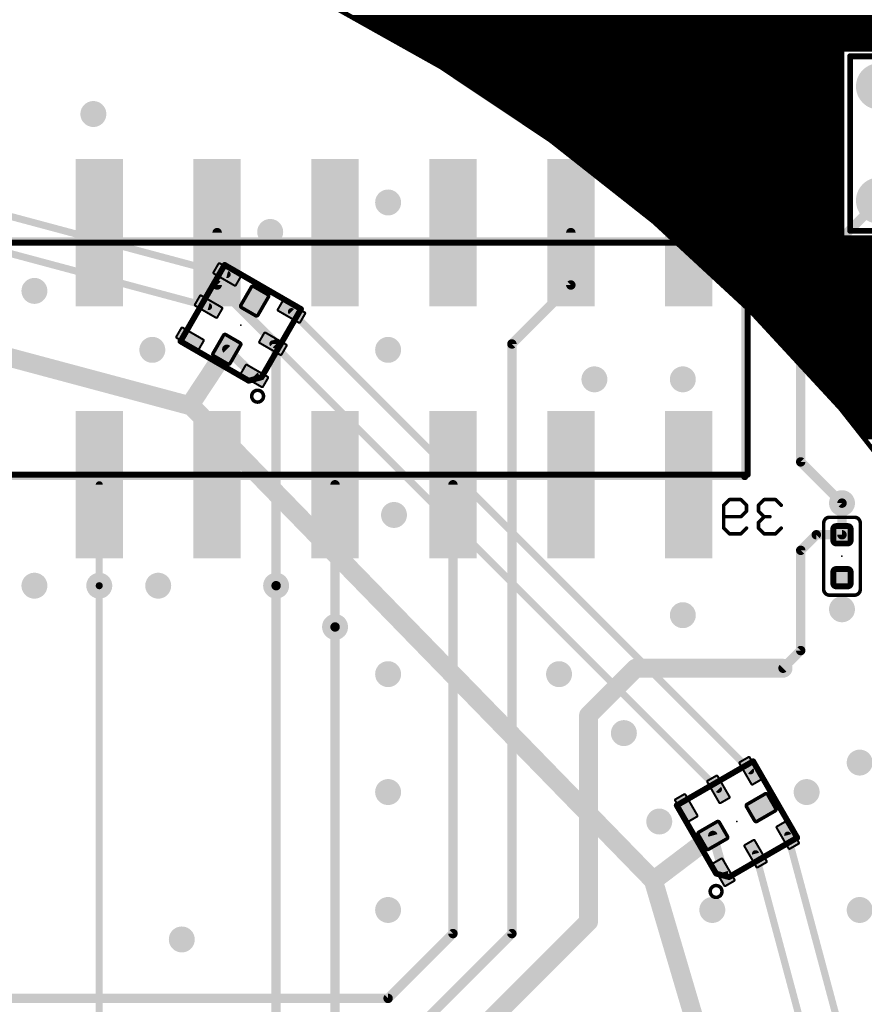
# Model space of a CAD drawing. Extents: x -13 to 79, y -40 to 78.
# Tile 92 of 96: x 42 to 60, y 43 to 64. Entities that reach past the tile are written whole.
import ezdxf

# ---------------------------------------------------------------- set-up
doc = ezdxf.new("R2010")
doc.units = 0
for name, color, linetype in [('1', 22, 'CONTINUOUS'), ('16', 175, 'CONTINUOUS'), ('18', 82, 'CONTINUOUS'), ('20', 213, 'CONTINUOUS'), ('21', 253, 'CONTINUOUS'), ('22', 140, 'CONTINUOUS'), ('23', 7, 'CONTINUOUS'), ('24', 140, 'CONTINUOUS')]:
    doc.layers.add(name, color=color, linetype=linetype)

# ---------------------------------------------------------------- blocks, each defined once
blk = doc.blocks.new('RECT80000X80000R50')
at = {"const_width": 0.125}
blk.add_lwpolyline([(0.1875, -0.125), (0.1875, 0.125, 0.4142), (0.125, 0.1875), (-0.125, 0.1875, 0.4142), (-0.1875, 0.125), (-0.1875, -0.125, 0.4142), (-0.125, -0.1875), (0.125, -0.1875, 0.4142)], format="xyb", close=True, dxfattribs=at)
blk.add_solid([(-0.1504, -0.1504), (0.1504, -0.1504), (-0.1504, 0.1504), (0.1504, 0.1504)])
blk = doc.blocks.new('RECT96000X48000R30')
at = {"const_width": 0.045}
blk.add_lwpolyline([(0.2775, -0.105), (0.2775, 0.105, 0.4142), (0.255, 0.1275), (-0.255, 0.1275, 0.4142), (-0.2775, 0.105), (-0.2775, -0.105, 0.4142), (-0.255, -0.1275), (0.255, -0.1275, 0.4142)], format="xyb", close=True, dxfattribs=at)
blk.add_solid([(-0.2662, -0.1163), (0.2662, -0.1163), (-0.2662, 0.1163), (0.2662, 0.1163)])
blk = doc.blocks.new('RECT96000X80000R30')
at = {"const_width": 0.075}
blk.add_lwpolyline([(0.2625, -0.175), (0.2625, 0.175, 0.4142), (0.225, 0.2125), (-0.225, 0.2125, 0.4142), (-0.2625, 0.175), (-0.2625, -0.175, 0.4142), (-0.225, -0.2125), (0.225, -0.2125, 0.4142)], format="xyb", close=True, dxfattribs=at)
blk.add_solid([(-0.2438, -0.1938), (0.2438, -0.1938), (-0.2438, 0.1938), (0.2438, 0.1938)])
blk = doc.blocks.new('PIE')
at = {"const_width": 0.5}
blk.add_lwpolyline([(0, -0.25, 1), (0, 0.25, 1), (0, -0.25)], format="xyb", dxfattribs=at)
blk = doc.blocks.new('RECT')
blk.add_solid([(-0.5, -0.5), (0.5, -0.5), (-0.5, 0.5), (0.5, 0.5)])
blk = doc.blocks.new('ROUNDV')
at = {"const_width": 0.5}
blk.add_lwpolyline([(0, -0.25, 1), (0, 0.25, 1), (0, -0.25)], format="xyb", dxfattribs=at)

msp = doc.modelspace()

# ---------------------------------------------------------------- linework, layer by layer
at = {"layer": '1'}
for points, const_width in [([(33.185, 62.395), (46.6972, 58.7744)], 0.1524), ([(33.185, 61.595), (46.2972, 58.0816)], 0.1524), ([(59.055, 58.675), (60.745, 60.365)], 0.2032), ([(45.9105, 55.9435), (32.385, 59.563)], 0.4064), ([(59.055, 54.737), (59.055, 58.675)], 0.2032), ([(48.0828, 57.9744), (57.9744, 48.0828)], 0.1524), ([(46.69, 57.162), (45.8998, 55.966)], 0.4064), ([(47.6828, 57.2816), (57.2816, 47.6828)], 0.1524), ([(47.2828, 56.5888), (46.69, 57.162)], 0.2032), ([(55.88, 45.72), (45.8998, 55.966)], 0.4064), ([(45.8998, 55.966), (45.9105, 55.9435)], 0.4064), ([(59.944, 53.848), (59.055, 54.737)], 0.2032), ([(43.942, 52.07), (43.942, 41.021)], 0.1524), ([(47.752, 52.07), (47.752, 21.463)], 0.2032), ([(49.022, 51.181), (49.022, 20.828)], 0.2032), ([(57.162, 46.69), (55.88, 45.72)], 0.4064), ([(57.3888, 45.8972), (57.162, 46.69)], 0.2032), ([(58.7744, 46.6972), (62.395, 33.185)], 0.1524), ([(58.0816, 46.2972), (61.595, 33.185)], 0.1524), ([(59.817, 32.385), (55.88, 45.72)], 0.4064)]:
    msp.add_lwpolyline(points, dxfattribs=dict(at, const_width=const_width))
for points, const_width in [([(46.6873, 58.7376, 1), (46.707, 58.8112)], 0.0762), ([(59.1058, 58.675, 1), (59.0042, 58.675)], 0.1016), ([(59.0191, 58.7109, 1), (59.0909, 58.6391)], 0.1016), ([(46.2873, 58.0448, 1), (46.307, 58.1184)], 0.0762), ([(48.1098, 58.0014, 1), (48.0559, 57.9475)], 0.0762), ([(46.7748, 57.106, 1), (46.6052, 57.218)], 0.2032), ([(47.7098, 57.3085, 1), (47.6559, 57.2547)], 0.0762), ([(46.7253, 57.1985, 1), (46.6547, 57.1255)], 0.1016), ([(47.2475, 56.5523, 1), (47.3181, 56.6253)], 0.1016), ([(45.9725, 56.0369, 1), (45.827, 55.8951)], 0.2032), ([(45.9914, 56.0098, 1), (45.8081, 55.9221)], 0.2032), ([(45.815, 56.022, 1), (45.9845, 55.91)], 0.2032), ([(45.8188, 55.8997, 1), (46.0022, 55.9873)], 0.2032), ([(45.8842, 55.8454, 1), (45.9368, 56.0416)], 0.2032), ([(59.0909, 54.7729, 1), (59.0191, 54.7011)], 0.1016), ([(59.0042, 54.737, 1), (59.1058, 54.737)], 0.1016), ([(59.9081, 53.8121, 1), (59.9799, 53.8839)], 0.1016), ([(43.9801, 52.07, 1), (43.9039, 52.07)], 0.0762), ([(47.8028, 52.07, 1), (47.7012, 52.07)], 0.1016), ([(49.0728, 51.181, 1), (48.9712, 51.181)], 0.1016), ([(57.9475, 48.0559, 1), (58.0014, 48.1098)], 0.0762), ([(57.2547, 47.6559, 1), (57.3085, 47.7098)], 0.0762), ([(57.2233, 46.609, 1), (57.1007, 46.771)], 0.2032), ([(57.2108, 46.704, 1), (57.1131, 46.676)], 0.1016), ([(58.8112, 46.707, 1), (58.7376, 46.6873)], 0.0762), ([(58.1184, 46.307, 1), (58.0448, 46.2873)], 0.0762), ([(55.9774, 45.7488, 1), (55.7826, 45.6912)], 0.2032), ([(55.8187, 45.801, 1), (55.9413, 45.639)], 0.2032), ([(55.8072, 45.6491, 1), (55.9528, 45.7909)], 0.2032), ([(57.3399, 45.8832, 1), (57.4376, 45.9111)], 0.1016)]:
    msp.add_lwpolyline(points, format="xyb", dxfattribs=dict(at, const_width=const_width))
at = {"layer": '16'}
for points, const_width in [([(46.482, 59.6745), (46.482, 58.547)], 0.2032), ([(54.102, 59.6745), (54.102, 58.547)], 0.2032), ([(46.482, 58.547), (47.752, 57.277)], 0.2032), ([(54.102, 58.547), (52.832, 57.277)], 0.2032), ([(47.752, 57.277), (47.752, 52.07)], 0.2032), ([(52.832, 57.277), (52.832, 44.577)], 0.2032), ([(43.942, 54.2445), (43.942, 52.07)], 0.1524), ([(49.022, 54.2445), (49.022, 51.181)], 0.2032), ([(51.562, 54.2445), (51.562, 44.577)], 0.2032), ([(59.944, 53.1675), (59.944, 53.848)], 0.2032), ([(59.055, 52.832), (59.3905, 53.1675)], 0.2032), ([(59.944, 53.1675), (59.3905, 53.1675)], 0.2032), ([(59.055, 50.673), (59.055, 52.832)], 0.2032), ([(59.055, 50.673), (58.674, 50.292)], 0.2032), ([(54.483, 49.276), (55.499, 50.292)], 0.4064), ([(55.499, 50.292), (58.674, 50.292)], 0.4064), ([(54.483, 44.831), (54.483, 49.276)], 0.4064), ([(51.435, 41.783), (54.483, 44.831)], 0.4064), ([(51.562, 44.577), (50.165, 43.18)], 0.2032), ([(52.832, 44.577), (50.8, 42.545)], 0.2032), ([(50.165, 43.18), (24.765, 43.18)], 0.2032)]:
    msp.add_lwpolyline(points, dxfattribs=dict(at, const_width=const_width))
for points, const_width in [([(46.5328, 59.6745, 1), (46.4312, 59.6745)], 0.1016), ([(54.1528, 59.6745, 1), (54.0512, 59.6745)], 0.1016), ([(46.5179, 58.5829, 1), (46.4461, 58.5111)], 0.1016), ([(46.4312, 58.547, 1), (46.5328, 58.547)], 0.1016), ([(54.0512, 58.547, 1), (54.1528, 58.547)], 0.1016), ([(54.1379, 58.5111, 1), (54.0661, 58.5829)], 0.1016), ([(47.8028, 57.277, 1), (47.7012, 57.277)], 0.1016), ([(47.7161, 57.2411, 1), (47.7879, 57.3129)], 0.1016), ([(52.8828, 57.277, 1), (52.7812, 57.277)], 0.1016), ([(52.7961, 57.3129, 1), (52.8679, 57.2411)], 0.1016), ([(43.9801, 54.2445, 1), (43.9039, 54.2445)], 0.0762), ([(49.0728, 54.2445, 1), (48.9712, 54.2445)], 0.1016), ([(51.6128, 54.2445, 1), (51.5112, 54.2445)], 0.1016), ([(59.9948, 53.848, 1), (59.8932, 53.848)], 0.1016), ([(59.3905, 53.2183, 1), (59.3905, 53.1167)], 0.1016), ([(59.4264, 53.1316, 1), (59.3546, 53.2034)], 0.1016), ([(59.944, 53.1167, 1), (59.944, 53.2183)], 0.1016), ([(59.8932, 53.1675, 1), (59.9948, 53.1675)], 0.1016), ([(59.1058, 52.832, 1), (59.0042, 52.832)], 0.1016), ([(59.0191, 52.8679, 1), (59.0909, 52.7961)], 0.1016), ([(43.9039, 52.07, 1), (43.9801, 52.07)], 0.0762), ([(47.7012, 52.07, 1), (47.8028, 52.07)], 0.1016), ([(48.9712, 51.181, 1), (49.0728, 51.181)], 0.1016), ([(59.0042, 50.673, 1), (59.1058, 50.673)], 0.1016), ([(59.0909, 50.6371, 1), (59.0191, 50.7089)], 0.1016), ([(55.499, 50.3936, 1), (55.499, 50.1904)], 0.2032), ([(55.5708, 50.2202, 1), (55.4272, 50.3638)], 0.2032), ([(58.674, 50.1904, 1), (58.674, 50.3936)], 0.2032), ([(58.6381, 50.3279, 1), (58.7099, 50.2561)], 0.1016), ([(54.5846, 49.276, 1), (54.3814, 49.276)], 0.2032), ([(54.4112, 49.3478, 1), (54.5548, 49.2042)], 0.2032), ([(54.5548, 44.7592, 1), (54.4112, 44.9028)], 0.2032), ([(54.3814, 44.831, 1), (54.5846, 44.831)], 0.2032), ([(51.5112, 44.577, 1), (51.6128, 44.577)], 0.1016), ([(51.5979, 44.5411, 1), (51.5261, 44.6129)], 0.1016), ([(52.7812, 44.577, 1), (52.8828, 44.577)], 0.1016), ([(52.8679, 44.5411, 1), (52.7961, 44.6129)], 0.1016), ([(50.1291, 43.2159, 1), (50.2009, 43.1441)], 0.1016), ([(50.165, 43.1292, 1), (50.165, 43.2308)], 0.1016)]:
    msp.add_lwpolyline(points, format="xyb", dxfattribs=dict(at, const_width=const_width))
at = {"layer": '20', "const_width": 0.1524}
msp.add_lwpolyline([(61.5315, 55.5595, 1), (61.5315, 58.3595, 1), (61.5315, 55.5595)], format="xyb", dxfattribs=at)
at = {"layer": '21'}
for points, const_width in [([(51.2968, 63.2463), (48.8172, 64.635)], 0.1016), ([(49.3925, 64.3128), (64.622, 64.3128)], 0.1016), ([(49.5739, 64.2112), (64.725, 64.2112)], 0.1016), ([(49.7553, 64.1096), (64.8281, 64.1096)], 0.1016), ([(49.9367, 64.008), (64.9311, 64.008)], 0.1016), ([(50.1182, 63.9064), (65.0341, 63.9064)], 0.1016), ([(50.2996, 63.8048), (65.1371, 63.8048)], 0.1016), ([(50.481, 63.7032), (65.2402, 63.7032)], 0.1016), ([(50.6624, 63.6016), (59.944, 63.6016)], 0.1016), ([(63.246, 63.627), (59.944, 63.627)], 0.1016), ([(59.944, 63.627), (59.944, 59.563)], 0.1016), ([(50.8438, 63.5), (59.944, 63.5)], 0.1016), ([(51.0253, 63.3984), (59.944, 63.3984)], 0.1016), ([(60.12, 59.715), (60.12, 63.475)], 0.127), ([(60.12, 63.475), (63.07, 63.475)], 0.127), ([(51.2067, 63.2968), (59.944, 63.2968)], 0.1016), ([(53.6599, 61.6674), (51.2968, 63.2463)], 0.1016), ([(51.3733, 63.1952), (59.944, 63.1952)], 0.1016), ([(51.5254, 63.0936), (59.944, 63.0936)], 0.1016), ([(51.6774, 62.992), (59.944, 62.992)], 0.1016), ([(51.8295, 62.8904), (59.944, 62.8904)], 0.1016), ([(51.9815, 62.7888), (59.944, 62.7888)], 0.1016), ([(52.1336, 62.6872), (59.944, 62.6872)], 0.1016), ([(52.2857, 62.5856), (59.944, 62.5856)], 0.1016), ([(52.4377, 62.484), (59.944, 62.484)], 0.1016), ([(52.5898, 62.3824), (59.944, 62.3824)], 0.1016), ([(52.7418, 62.2808), (59.944, 62.2808)], 0.1016), ([(52.8939, 62.1792), (59.944, 62.1792)], 0.1016), ([(53.0459, 62.0776), (59.944, 62.0776)], 0.1016), ([(53.198, 61.976), (59.944, 61.976)], 0.1016), ([(53.35, 61.8744), (59.944, 61.8744)], 0.1016), ([(53.5021, 61.7728), (59.944, 61.7728)], 0.1016), ([(53.6542, 61.6712), (59.944, 61.6712)], 0.1016), ([(55.8918, 59.9079), (53.6599, 61.6674)], 0.1016), ([(53.7839, 61.5696), (59.944, 61.5696)], 0.1016), ([(53.9128, 61.468), (59.944, 61.468)], 0.1016), ([(54.0417, 61.3664), (59.944, 61.3664)], 0.1016), ([(54.1705, 61.2648), (59.944, 61.2648)], 0.1016), ([(54.2994, 61.1632), (59.944, 61.1632)], 0.1016), ([(54.4283, 61.0616), (59.944, 61.0616)], 0.1016), ([(54.5572, 60.96), (59.944, 60.96)], 0.1016), ([(54.6861, 60.8584), (59.944, 60.8584)], 0.1016), ([(54.8149, 60.7568), (59.944, 60.7568)], 0.1016), ([(54.9438, 60.6552), (59.944, 60.6552)], 0.1016), ([(55.0727, 60.5536), (59.944, 60.5536)], 0.1016), ([(55.2016, 60.452), (59.944, 60.452)], 0.1016), ([(55.3305, 60.3504), (59.944, 60.3504)], 0.1016), ([(55.4593, 60.2488), (59.944, 60.2488)], 0.1016), ([(55.5882, 60.1472), (59.944, 60.1472)], 0.1016), ([(55.7171, 60.0456), (59.944, 60.0456)], 0.1016), ([(55.846, 59.944), (59.944, 59.944)], 0.1016), ([(57.9787, 57.9787), (55.8918, 59.9079)], 0.1016), ([(55.9626, 59.8424), (59.944, 59.8424)], 0.1016), ([(56.0725, 59.7408), (59.944, 59.7408)], 0.1016), ([(56.1824, 59.6392), (59.944, 59.6392)], 0.1016), ([(59.944, 59.563), (63.246, 59.563)], 0.1016), ([(63.07, 59.715), (60.12, 59.715)], 0.127), ([(56.2924, 59.5376), (63.246, 59.5376)], 0.1016), ([(56.4023, 59.436), (63.246, 59.436)], 0.1016), ([(56.5122, 59.3344), (63.246, 59.3344)], 0.1016), ([(56.6221, 59.2328), (63.246, 59.2328)], 0.1016), ([(56.732, 59.1312), (63.246, 59.1312)], 0.1016), ([(45.6923, 57.3339), (46.6423, 58.9793)], 0.127), ([(46.6423, 58.9793), (48.2877, 58.0293)], 0.127), ([(56.8419, 59.0296), (63.246, 59.0296)], 0.1016), ([(56.9518, 58.928), (63.246, 58.928)], 0.1016), ([(57.0617, 58.8264), (63.246, 58.8264)], 0.1016), ([(57.1716, 58.7248), (63.246, 58.7248)], 0.1016), ([(57.2816, 58.6232), (63.246, 58.6232)], 0.1016), ([(57.3915, 58.5216), (63.246, 58.5216)], 0.1016), ([(57.5014, 58.42), (63.246, 58.42)], 0.1016), ([(57.6113, 58.3184), (69.215, 58.3184)], 0.1016), ([(57.7212, 58.2168), (69.215, 58.2168)], 0.1016), ([(57.8311, 58.1152), (69.215, 58.1152)], 0.1016), ([(48.2877, 58.0293), (47.4393, 56.5599)], 0.127), ([(57.941, 58.0136), (69.215, 58.0136)], 0.1016), ([(59.9079, 55.8918), (57.9787, 57.9787)], 0.1016), ([(58.0404, 57.912), (69.215, 57.912)], 0.1016), ([(58.1343, 57.8104), (69.215, 57.8104)], 0.1016), ([(58.2283, 57.7088), (69.215, 57.7088)], 0.1016), ([(58.3222, 57.6072), (69.215, 57.6072)], 0.1016), ([(58.4161, 57.5056), (69.215, 57.5056)], 0.1016), ([(47.1617, 56.4855), (45.6923, 57.3339)], 0.127), ([(58.51, 57.404), (69.215, 57.404)], 0.1016), ([(58.6039, 57.3024), (69.215, 57.3024)], 0.1016), ([(58.6978, 57.2008), (69.215, 57.2008)], 0.1016), ([(58.7918, 57.0992), (69.215, 57.0992)], 0.1016), ([(58.8857, 56.9976), (69.215, 56.9976)], 0.1016), ([(58.9796, 56.896), (69.215, 56.896)], 0.1016), ([(59.0735, 56.7944), (69.215, 56.7944)], 0.1016), ([(59.1674, 56.6928), (69.215, 56.6928)], 0.1016), ([(59.2614, 56.5912), (69.215, 56.5912)], 0.1016), ([(47.4393, 56.5599), (47.1617, 56.4855)], 0.127), ([(59.3553, 56.4896), (69.215, 56.4896)], 0.1016), ([(59.4492, 56.388), (69.215, 56.388)], 0.1016), ([(59.5431, 56.2864), (69.215, 56.2864)], 0.1016), ([(59.637, 56.1848), (69.215, 56.1848)], 0.1016), ([(59.7309, 56.0832), (69.215, 56.0832)], 0.1016), ([(59.8249, 55.9816), (69.215, 55.9816)], 0.1016), ([(61.6674, 53.6599), (59.9079, 55.8918)], 0.1016), ([(59.9172, 55.88), (69.215, 55.88)], 0.1016), ([(59.9973, 55.7784), (69.215, 55.7784)], 0.1016), ([(60.0774, 55.6768), (69.215, 55.6768)], 0.1016), ([(60.1575, 55.5752), (69.215, 55.5752)], 0.1016), ([(60.2376, 55.4736), (69.215, 55.4736)], 0.1016), ([(60.3177, 55.372), (69.215, 55.372)], 0.1016), ([(60.3977, 55.2704), (69.215, 55.2704)], 0.1016), ([(56.3839, 47.3377), (58.0293, 48.2877)], 0.127), ([(58.0293, 48.2877), (58.9793, 46.6423)], 0.127), ([(57.2323, 45.8683), (56.3839, 47.3377)], 0.127), ([(58.9793, 46.6423), (57.5099, 45.7939)], 0.127), ([(57.5099, 45.7939), (57.2323, 45.8683)], 0.127)]:
    msp.add_lwpolyline(points, dxfattribs=dict(at, const_width=const_width))
for points, const_width in [([(49.5739, 64.2366, 1), (49.5739, 64.1858)], 0.0508), ([(49.7553, 64.135, 1), (49.7553, 64.0842)], 0.0508), ([(49.9367, 64.0334, 1), (49.9367, 63.9826)], 0.0508), ([(50.1182, 63.9318, 1), (50.1182, 63.881)], 0.0508), ([(50.2996, 63.8302, 1), (50.2996, 63.7794)], 0.0508), ([(50.481, 63.7286, 1), (50.481, 63.6778)], 0.0508), ([(50.6624, 63.627, 1), (50.6624, 63.5762)], 0.0508), ([(59.944, 63.6524, 1), (59.944, 63.6016)], 0.0508), ([(59.9694, 63.627, 1), (59.9186, 63.627)], 0.0508), ([(59.944, 63.5762, 1), (59.944, 63.627)], 0.0508), ([(50.8438, 63.5254, 1), (50.8438, 63.4746)], 0.0508), ([(51.0253, 63.4238, 1), (51.0253, 63.373)], 0.0508), ([(59.944, 63.4746, 1), (59.944, 63.5254)], 0.0508), ([(59.944, 63.373, 1), (59.944, 63.4238)], 0.0508), ([(60.12, 63.5068, 1), (60.12, 63.4432)], 0.0635), ([(60.1518, 63.475, 1), (60.0883, 63.475)], 0.0635), ([(51.2067, 63.3222, 1), (51.2067, 63.2714)], 0.0508), ([(51.3109, 63.2674, 1), (51.2827, 63.2252)], 0.0508), ([(51.2844, 63.2241, 1), (51.3092, 63.2685)], 0.0508), ([(51.3733, 63.2206, 1), (51.3733, 63.1698)], 0.0508), ([(59.944, 63.2714, 1), (59.944, 63.3222)], 0.0508), ([(59.944, 63.1698, 1), (59.944, 63.2206)], 0.0508), ([(51.5254, 63.119, 1), (51.5254, 63.0682)], 0.0508), ([(51.6774, 63.0174, 1), (51.6774, 62.9666)], 0.0508), ([(59.944, 63.0682, 1), (59.944, 63.119)], 0.0508), ([(59.944, 62.9666, 1), (59.944, 63.0174)], 0.0508), ([(51.8295, 62.9158, 1), (51.8295, 62.865)], 0.0508), ([(51.9815, 62.8142, 1), (51.9815, 62.7634)], 0.0508), ([(59.944, 62.865, 1), (59.944, 62.9158)], 0.0508), ([(59.944, 62.7634, 1), (59.944, 62.8142)], 0.0508), ([(52.1336, 62.7126, 1), (52.1336, 62.6618)], 0.0508), ([(52.2857, 62.611, 1), (52.2857, 62.5602)], 0.0508), ([(59.944, 62.6618, 1), (59.944, 62.7126)], 0.0508), ([(59.944, 62.5602, 1), (59.944, 62.611)], 0.0508), ([(52.4377, 62.5094, 1), (52.4377, 62.4586)], 0.0508), ([(52.5898, 62.4078, 1), (52.5898, 62.357)], 0.0508), ([(59.944, 62.4586, 1), (59.944, 62.5094)], 0.0508), ([(59.944, 62.357, 1), (59.944, 62.4078)], 0.0508), ([(52.7418, 62.3062, 1), (52.7418, 62.2554)], 0.0508), ([(52.8939, 62.2046, 1), (52.8939, 62.1538)], 0.0508), ([(59.944, 62.2554, 1), (59.944, 62.3062)], 0.0508), ([(59.944, 62.1538, 1), (59.944, 62.2046)], 0.0508), ([(53.0459, 62.103, 1), (53.0459, 62.0522)], 0.0508), ([(53.198, 62.0014, 1), (53.198, 61.9506)], 0.0508), ([(59.944, 62.0522, 1), (59.944, 62.103)], 0.0508), ([(59.944, 61.9506, 1), (59.944, 62.0014)], 0.0508), ([(53.35, 61.8998, 1), (53.35, 61.849)], 0.0508), ([(53.5021, 61.7982, 1), (53.5021, 61.7474)], 0.0508), ([(53.6542, 61.6966, 1), (53.6542, 61.6458)], 0.0508), ([(59.944, 61.849, 1), (59.944, 61.8998)], 0.0508), ([(59.944, 61.7474, 1), (59.944, 61.7982)], 0.0508), ([(59.944, 61.6458, 1), (59.944, 61.6966)], 0.0508), ([(53.6756, 61.6873, 1), (53.6442, 61.6474)], 0.0508), ([(53.6458, 61.6462, 1), (53.674, 61.6885)], 0.0508), ([(53.7839, 61.595, 1), (53.7839, 61.5442)], 0.0508), ([(53.9128, 61.4934, 1), (53.9128, 61.4426)], 0.0508), ([(59.944, 61.5442, 1), (59.944, 61.595)], 0.0508), ([(59.944, 61.4426, 1), (59.944, 61.4934)], 0.0508), ([(54.0417, 61.3918, 1), (54.0417, 61.341)], 0.0508), ([(54.1705, 61.2902, 1), (54.1705, 61.2394)], 0.0508), ([(59.944, 61.341, 1), (59.944, 61.3918)], 0.0508), ([(59.944, 61.2394, 1), (59.944, 61.2902)], 0.0508), ([(54.2994, 61.1886, 1), (54.2994, 61.1378)], 0.0508), ([(54.4283, 61.087, 1), (54.4283, 61.0362)], 0.0508), ([(59.944, 61.1378, 1), (59.944, 61.1886)], 0.0508), ([(59.944, 61.0362, 1), (59.944, 61.087)], 0.0508), ([(54.5572, 60.9854, 1), (54.5572, 60.9346)], 0.0508), ([(54.6861, 60.8838, 1), (54.6861, 60.833)], 0.0508), ([(59.944, 60.9346, 1), (59.944, 60.9854)], 0.0508), ([(59.944, 60.833, 1), (59.944, 60.8838)], 0.0508), ([(54.8149, 60.7822, 1), (54.8149, 60.7314)], 0.0508), ([(54.9438, 60.6806, 1), (54.9438, 60.6298)], 0.0508), ([(59.944, 60.7314, 1), (59.944, 60.7822)], 0.0508), ([(59.944, 60.6298, 1), (59.944, 60.6806)], 0.0508), ([(55.0727, 60.579, 1), (55.0727, 60.5282)], 0.0508), ([(55.2016, 60.4774, 1), (55.2016, 60.4266)], 0.0508), ([(59.944, 60.5282, 1), (59.944, 60.579)], 0.0508), ([(59.944, 60.4266, 1), (59.944, 60.4774)], 0.0508), ([(55.3305, 60.3758, 1), (55.3305, 60.325)], 0.0508), ([(55.4593, 60.2742, 1), (55.4593, 60.2234)], 0.0508), ([(59.944, 60.325, 1), (59.944, 60.3758)], 0.0508), ([(59.944, 60.2234, 1), (59.944, 60.2742)], 0.0508), ([(55.5882, 60.1726, 1), (55.5882, 60.1218)], 0.0508), ([(55.7171, 60.071, 1), (55.7171, 60.0202)], 0.0508), ([(59.944, 60.1218, 1), (59.944, 60.1726)], 0.0508), ([(59.944, 60.0202, 1), (59.944, 60.071)], 0.0508), ([(55.846, 59.9694, 1), (55.846, 59.9186)], 0.0508), ([(55.909, 59.9265, 1), (55.8745, 59.8892)], 0.0508), ([(55.876, 59.8879, 1), (55.9075, 59.9278)], 0.0508), ([(55.9626, 59.8678, 1), (55.9626, 59.817)], 0.0508), ([(59.944, 59.9186, 1), (59.944, 59.9694)], 0.0508), ([(59.944, 59.817, 1), (59.944, 59.8678)], 0.0508), ([(56.0725, 59.7662, 1), (56.0725, 59.7154)], 0.0508), ([(56.1824, 59.6646, 1), (56.1824, 59.6138)], 0.0508), ([(59.944, 59.5884, 1), (59.944, 59.5376)], 0.0508), ([(59.944, 59.7154, 1), (59.944, 59.7662)], 0.0508), ([(59.944, 59.6138, 1), (59.944, 59.6646)], 0.0508), ([(60.12, 59.7468, 1), (60.12, 59.6833)], 0.0635), ([(60.0883, 59.715, 1), (60.1518, 59.715)], 0.0635), ([(56.2924, 59.563, 1), (56.2924, 59.5122)], 0.0508), ([(56.4023, 59.4614, 1), (56.4023, 59.4106)], 0.0508), ([(56.5122, 59.3598, 1), (56.5122, 59.309)], 0.0508), ([(59.9186, 59.563, 1), (59.9694, 59.563)], 0.0508), ([(56.6221, 59.2582, 1), (56.6221, 59.2074)], 0.0508), ([(56.732, 59.1566, 1), (56.732, 59.1058)], 0.0508), ([(46.6582, 59.0068, 1), (46.6264, 58.9518)], 0.0635), ([(46.6698, 58.9634, 1), (46.6148, 58.9952)], 0.0635), ([(56.8419, 59.055, 1), (56.8419, 59.0042)], 0.0508), ([(56.9518, 58.9534, 1), (56.9518, 58.9026)], 0.0508), ([(57.0617, 58.8518, 1), (57.0617, 58.801)], 0.0508), ([(57.1716, 58.7502, 1), (57.1716, 58.6994)], 0.0508), ([(57.2816, 58.6486, 1), (57.2816, 58.5978)], 0.0508), ([(57.3915, 58.547, 1), (57.3915, 58.4962)], 0.0508), ([(57.5014, 58.4454, 1), (57.5014, 58.3946)], 0.0508), ([(57.6113, 58.3438, 1), (57.6113, 58.293)], 0.0508), ([(57.7212, 58.2422, 1), (57.7212, 58.1914)], 0.0508), ([(57.8311, 58.1406, 1), (57.8311, 58.0898)], 0.0508), ([(48.3152, 58.0134, 1), (48.2602, 58.0452)], 0.0635), ([(48.2718, 58.0018, 1), (48.3036, 58.0568)], 0.0635), ([(57.941, 58.039, 1), (57.941, 57.9882)], 0.0508), ([(57.9974, 57.996, 1), (57.9601, 57.9615)], 0.0508), ([(57.9615, 57.9601, 1), (57.996, 57.9974)], 0.0508), ([(58.0404, 57.9374, 1), (58.0404, 57.8866)], 0.0508), ([(58.1343, 57.8358, 1), (58.1343, 57.785)], 0.0508), ([(58.2283, 57.7342, 1), (58.2283, 57.6834)], 0.0508), ([(58.3222, 57.6326, 1), (58.3222, 57.5818)], 0.0508), ([(58.4161, 57.531, 1), (58.4161, 57.4802)], 0.0508), ([(45.7082, 57.3614, 1), (45.6764, 57.3064)], 0.0635), ([(45.6648, 57.3498, 1), (45.7198, 57.318)], 0.0635), ([(58.51, 57.4294, 1), (58.51, 57.3786)], 0.0508), ([(58.6039, 57.3278, 1), (58.6039, 57.277)], 0.0508), ([(58.6978, 57.2262, 1), (58.6978, 57.1754)], 0.0508), ([(58.7918, 57.1246, 1), (58.7918, 57.0738)], 0.0508), ([(58.8857, 57.023, 1), (58.8857, 56.9722)], 0.0508), ([(58.9796, 56.9214, 1), (58.9796, 56.8706)], 0.0508), ([(59.0735, 56.8198, 1), (59.0735, 56.769)], 0.0508), ([(59.1674, 56.7182, 1), (59.1674, 56.6674)], 0.0508), ([(59.2614, 56.6166, 1), (59.2614, 56.5658)], 0.0508), ([(47.1535, 56.5161, 1), (47.17, 56.4548)], 0.0635), ([(47.1459, 56.458, 1), (47.1776, 56.513)], 0.0635), ([(47.4118, 56.5757, 1), (47.4668, 56.544)], 0.0635), ([(47.4475, 56.5292, 1), (47.4311, 56.5905)], 0.0635), ([(59.3553, 56.515, 1), (59.3553, 56.4642)], 0.0508), ([(59.4492, 56.4134, 1), (59.4492, 56.3626)], 0.0508), ([(47.3534, 56.025, 1), (47.3534, 56.279, 1), (47.3534, 56.025)], 0.0762), ([(59.5431, 56.3118, 1), (59.5431, 56.261)], 0.0508), ([(59.637, 56.2102, 1), (59.637, 56.1594)], 0.0508), ([(59.7309, 56.1086, 1), (59.7309, 56.0578)], 0.0508), ([(59.8249, 56.007, 1), (59.8249, 55.9562)], 0.0508), ([(59.9278, 55.9075, 1), (59.8879, 55.876)], 0.0508), ([(59.8892, 55.8745, 1), (59.9265, 55.909)], 0.0508), ([(59.9172, 55.9054, 1), (59.9172, 55.8546)], 0.0508), ([(59.9973, 55.8038, 1), (59.9973, 55.753)], 0.0508), ([(60.0774, 55.7022, 1), (60.0774, 55.6514)], 0.0508), ([(60.1575, 55.6006, 1), (60.1575, 55.5498)], 0.0508), ([(60.2376, 55.499, 1), (60.2376, 55.4482)], 0.0508), ([(60.3177, 55.3974, 1), (60.3177, 55.3466)], 0.0508), ([(60.3977, 55.2958, 1), (60.3977, 55.245)], 0.0508), ([(58.0568, 48.3036, 1), (58.0018, 48.2718)], 0.0635), ([(58.0452, 48.2602, 1), (58.0134, 48.3152)], 0.0635), ([(56.4114, 47.3536, 1), (56.3564, 47.3218)], 0.0635), ([(56.368, 47.3652, 1), (56.3998, 47.3102)], 0.0635), ([(58.9518, 46.6264, 1), (59.0068, 46.6582)], 0.0635), ([(58.9952, 46.6148, 1), (58.9634, 46.6698)], 0.0635), ([(57.2405, 45.8989, 1), (57.2241, 45.8376)], 0.0635), ([(57.2048, 45.8524, 1), (57.2598, 45.8841)], 0.0635), ([(57.494, 45.8214, 1), (57.5257, 45.7664)], 0.0635), ([(57.5016, 45.7632, 1), (57.5181, 45.8245)], 0.0635), ([(57.2315, 45.3566, 1), (57.2315, 45.6106, 1), (57.2315, 45.3566)], 0.0762)]:
    msp.add_lwpolyline(points, format="xyb", dxfattribs=dict(at, const_width=const_width))
at = {"layer": '22'}
for points, const_width in [([(57.5189, 60.9098), (57.396, 60.787)], 0.0762), ([(57.7646, 60.9098), (57.5189, 60.9098)], 0.0762), ([(57.8875, 60.787), (57.7646, 60.9098)], 0.0762), ([(58.2673, 60.1726), (58.2673, 60.9098)], 0.0762), ([(58.2673, 60.9098), (58.6359, 60.5412)], 0.0762), ([(57.396, 60.787), (57.396, 60.2955)], 0.0762), ([(57.8875, 60.2955), (57.396, 60.787)], 0.0762), ([(57.8875, 60.2955), (57.8875, 60.787)], 0.0762), ([(58.6359, 60.5412), (58.1444, 60.5412)], 0.0762), ([(57.396, 60.2955), (57.5189, 60.1726)], 0.0762), ([(57.7646, 60.1726), (57.8875, 60.2955)], 0.0762), ([(57.5189, 60.1726), (57.7646, 60.1726)], 0.0762), ([(7.0485, 59.4995), (57.8485, 59.4995)], 0.1524), ([(57.912, 59.4595), (7.112, 59.4595)], 0.127), ([(57.8485, 59.4995), (57.8485, 54.4195)], 0.1524), ([(57.912, 54.4595), (57.912, 59.4595)], 0.127), ([(58.7571, 59.1954), (58.4944, 59.1954)], 0.1016), ([(58.6258, 58.4073), (58.6258, 59.1954)], 0.1016), ([(59.1817, 59.1954), (59.0503, 59.064)], 0.1016), ([(59.5757, 59.1954), (59.1817, 59.1954)], 0.1016), ([(59.5757, 58.4073), (59.5757, 59.1954)], 0.1016), ([(59.0503, 59.064), (59.0503, 58.8013)], 0.1016), ([(59.0503, 58.8013), (59.1817, 58.67)], 0.1016), ([(59.1817, 58.67), (59.5757, 58.67)], 0.1016), ([(58.7571, 58.4073), (58.4944, 58.4073)], 0.1016), ([(7.112, 54.4595), (57.912, 54.4595)], 0.127), ([(57.8485, 54.4195), (7.0485, 54.4195)], 0.1524), ([(57.396, 53.802), (57.5189, 53.9248)], 0.0762), ([(57.5189, 53.9248), (57.7646, 53.9248)], 0.0762), ([(57.7646, 53.9248), (57.8875, 53.802)], 0.0762), ([(58.2673, 53.9248), (58.1444, 53.802)], 0.0762), ([(58.513, 53.9248), (58.2673, 53.9248)], 0.0762), ([(58.6359, 53.802), (58.513, 53.9248)], 0.0762), ([(57.396, 53.3105), (57.396, 53.802)], 0.0762), ([(57.8875, 53.6791), (57.7646, 53.5562)], 0.0762), ([(57.8875, 53.802), (57.8875, 53.6791)], 0.0762), ([(58.1444, 53.802), (58.1444, 53.6791)], 0.0762), ([(58.1444, 53.6791), (58.2673, 53.5562)], 0.0762), ([(57.7646, 53.5562), (57.396, 53.5562)], 0.0762), ([(58.2673, 53.5562), (58.1444, 53.4333)], 0.0762), ([(58.1444, 53.4333), (58.1444, 53.3105)], 0.0762), ([(58.2673, 53.5562), (58.3902, 53.5562)], 0.0762), ([(59.5495, 53.417), (59.5495, 51.993)], 0.0762), ([(60.2115, 53.544), (59.6765, 53.544)], 0.0762), ([(60.3385, 51.993), (60.3385, 53.417)], 0.0762), ([(57.5189, 53.1876), (57.396, 53.3105)], 0.0762), ([(57.8875, 53.3105), (57.7646, 53.1876)], 0.0762), ([(58.1444, 53.3105), (58.2673, 53.1876)], 0.0762), ([(58.513, 53.1876), (58.6359, 53.3105)], 0.0762), ([(57.7646, 53.1876), (57.5189, 53.1876)], 0.0762), ([(58.2673, 53.1876), (58.513, 53.1876)], 0.0762), ([(59.6765, 51.866), (60.2115, 51.866)], 0.0762)]:
    msp.add_lwpolyline(points, dxfattribs=dict(at, const_width=const_width))
for points, const_width in [([(57.5189, 60.9289, 1), (57.5189, 60.8908)], 0.0381), ([(57.5323, 60.8964, 1), (57.5054, 60.9233)], 0.0381), ([(57.7781, 60.9233, 1), (57.7511, 60.8964)], 0.0381), ([(57.7646, 60.8908, 1), (57.7646, 60.9289)], 0.0381), ([(58.2863, 60.9098, 1), (58.2482, 60.9098)], 0.0381), ([(58.2808, 60.9233, 1), (58.2538, 60.8964)], 0.0381), ([(57.4095, 60.8004, 1), (57.3825, 60.7735)], 0.0381), ([(57.3825, 60.8004, 1), (57.4095, 60.7735)], 0.0381), ([(57.4151, 60.787, 1), (57.377, 60.787)], 0.0381), ([(57.9065, 60.787, 1), (57.8684, 60.787)], 0.0381), ([(57.874, 60.7735, 1), (57.901, 60.8004)], 0.0381), ([(58.1444, 60.5603, 1), (58.1444, 60.5222)], 0.0381), ([(58.6224, 60.5277, 1), (58.6494, 60.5547)], 0.0381), ([(58.6359, 60.5222, 1), (58.6359, 60.5603)], 0.0381), ([(57.4095, 60.3089, 1), (57.3825, 60.282)], 0.0381), ([(57.377, 60.2955, 1), (57.4151, 60.2955)], 0.0381), ([(57.8684, 60.2955, 1), (57.9065, 60.2955)], 0.0381), ([(57.901, 60.282, 1), (57.874, 60.3089)], 0.0381), ([(57.874, 60.282, 1), (57.901, 60.3089)], 0.0381), ([(57.5189, 60.1917, 1), (57.5189, 60.1536)], 0.0381), ([(57.5054, 60.1591, 1), (57.5323, 60.1861)], 0.0381), ([(57.7511, 60.1861, 1), (57.7781, 60.1591)], 0.0381), ([(57.7646, 60.1536, 1), (57.7646, 60.1917)], 0.0381), ([(58.2482, 60.1726, 1), (58.2863, 60.1726)], 0.0381), ([(57.8866, 59.4995, 1), (57.8104, 59.4995)], 0.0762), ([(57.8485, 59.4614, 1), (57.8485, 59.5376)], 0.0762), ([(57.9438, 59.4595, 1), (57.8803, 59.4595)], 0.0635), ([(57.912, 59.4278, 1), (57.912, 59.4913)], 0.0635), ([(58.4944, 59.2208, 1), (58.4944, 59.17)], 0.0508), ([(58.6512, 59.1954, 1), (58.6004, 59.1954)], 0.0508), ([(58.7571, 59.17, 1), (58.7571, 59.2208)], 0.0508), ([(59.1817, 59.2208, 1), (59.1817, 59.17)], 0.0508), ([(59.1996, 59.1774, 1), (59.1637, 59.2133)], 0.0508), ([(59.6011, 59.1954, 1), (59.5503, 59.1954)], 0.0508), ([(59.5757, 59.17, 1), (59.5757, 59.2208)], 0.0508), ([(59.0757, 59.064, 1), (59.0249, 59.064)], 0.0508), ([(59.0324, 59.082, 1), (59.0683, 59.0461)], 0.0508), ([(59.0249, 58.8013, 1), (59.0757, 58.8013)], 0.0508), ([(59.0683, 58.8193, 1), (59.0324, 58.7834)], 0.0508), ([(59.1817, 58.6954, 1), (59.1817, 58.6446)], 0.0508), ([(59.1637, 58.652, 1), (59.1996, 58.688)], 0.0508), ([(59.5757, 58.6446, 1), (59.5757, 58.6954)], 0.0508), ([(58.4944, 58.4327, 1), (58.4944, 58.3819)], 0.0508), ([(58.6004, 58.4073, 1), (58.6512, 58.4073)], 0.0508), ([(58.7571, 58.3819, 1), (58.7571, 58.4327)], 0.0508), ([(59.5503, 58.4073, 1), (59.6011, 58.4073)], 0.0508), ([(57.912, 54.4278, 1), (57.912, 54.4913)], 0.0635), ([(57.8104, 54.4195, 1), (57.8866, 54.4195)], 0.0762), ([(57.8485, 54.3814, 1), (57.8485, 54.4576)], 0.0762), ([(57.8803, 54.4595, 1), (57.9438, 54.4595)], 0.0635), ([(57.5189, 53.9439, 1), (57.5189, 53.9058)], 0.0381), ([(57.5323, 53.9114, 1), (57.5054, 53.9383)], 0.0381), ([(57.7781, 53.9383, 1), (57.7511, 53.9114)], 0.0381), ([(57.7646, 53.9058, 1), (57.7646, 53.9439)], 0.0381), ([(58.2673, 53.9439, 1), (58.2673, 53.9058)], 0.0381), ([(58.2808, 53.9114, 1), (58.2538, 53.9383)], 0.0381), ([(58.5265, 53.9383, 1), (58.4996, 53.9114)], 0.0381), ([(58.513, 53.9058, 1), (58.513, 53.9439)], 0.0381), ([(57.3825, 53.8154, 1), (57.4095, 53.7885)], 0.0381), ([(57.4151, 53.802, 1), (57.377, 53.802)], 0.0381), ([(57.9065, 53.802, 1), (57.8684, 53.802)], 0.0381), ([(57.8684, 53.6791, 1), (57.9065, 53.6791)], 0.0381), ([(57.874, 53.7885, 1), (57.901, 53.8154)], 0.0381), ([(57.901, 53.6656, 1), (57.874, 53.6926)], 0.0381), ([(58.1635, 53.802, 1), (58.1254, 53.802)], 0.0381), ([(58.1309, 53.8154, 1), (58.1579, 53.7885)], 0.0381), ([(58.1579, 53.6926, 1), (58.1309, 53.6656)], 0.0381), ([(58.1254, 53.6791, 1), (58.1635, 53.6791)], 0.0381), ([(58.6224, 53.7885, 1), (58.6494, 53.8154)], 0.0381), ([(57.396, 53.5753, 1), (57.396, 53.5372)], 0.0381), ([(57.7511, 53.5697, 1), (57.7781, 53.5427)], 0.0381), ([(57.7646, 53.5372, 1), (57.7646, 53.5753)], 0.0381), ([(58.1635, 53.4333, 1), (58.1254, 53.4333)], 0.0381), ([(58.1309, 53.4468, 1), (58.1579, 53.4199)], 0.0381), ([(58.2673, 53.5753, 1), (58.2673, 53.5372)], 0.0381), ([(58.2808, 53.5427, 1), (58.2538, 53.5697)], 0.0381), ([(58.2538, 53.5427, 1), (58.2808, 53.5697)], 0.0381), ([(58.3902, 53.5372, 1), (58.3902, 53.5753)], 0.0381), ([(59.6765, 53.544, 0.4142), (59.5495, 53.417)], 0.0762), ([(59.5686, 53.417, 1), (59.5305, 53.417)], 0.0381), ([(59.6765, 53.5631, 1), (59.6765, 53.525)], 0.0381), ([(59.6765, 53.525, 1), (59.6765, 53.5631)], 0.0381), ([(60.3385, 53.417, 0.4142), (60.2115, 53.544)], 0.0762), ([(60.2115, 53.5631, 1), (60.2115, 53.525)], 0.0381), ([(60.2115, 53.525, 1), (60.2115, 53.5631)], 0.0381), ([(60.3576, 53.417, 1), (60.3195, 53.417)], 0.0381), ([(57.4095, 53.3239, 1), (57.3825, 53.297)], 0.0381), ([(57.377, 53.3105, 1), (57.4151, 53.3105)], 0.0381), ([(57.901, 53.297, 1), (57.874, 53.3239)], 0.0381), ([(58.1579, 53.3239, 1), (58.1309, 53.297)], 0.0381), ([(58.1254, 53.3105, 1), (58.1635, 53.3105)], 0.0381), ([(58.6494, 53.297, 1), (58.6224, 53.3239)], 0.0381), ([(59.5305, 53.417, 1), (59.5686, 53.417)], 0.0381), ([(60.3195, 53.417, 1), (60.3576, 53.417)], 0.0381), ([(57.5189, 53.2067, 1), (57.5189, 53.1686)], 0.0381), ([(57.5054, 53.1741, 1), (57.5323, 53.2011)], 0.0381), ([(57.7511, 53.2011, 1), (57.7781, 53.1741)], 0.0381), ([(57.7646, 53.1686, 1), (57.7646, 53.2067)], 0.0381), ([(58.2673, 53.2067, 1), (58.2673, 53.1686)], 0.0381), ([(58.2538, 53.1741, 1), (58.2808, 53.2011)], 0.0381), ([(58.4996, 53.2011, 1), (58.5265, 53.1741)], 0.0381), ([(58.513, 53.1686, 1), (58.513, 53.2067)], 0.0381), ([(59.5495, 51.993, 0.4142), (59.6765, 51.866)], 0.0762), ([(59.5686, 51.993, 1), (59.5305, 51.993)], 0.0381), ([(59.5305, 51.993, 1), (59.5686, 51.993)], 0.0381), ([(60.2115, 51.866, 0.4142), (60.3385, 51.993)], 0.0762), ([(60.3576, 51.993, 1), (60.3195, 51.993)], 0.0381), ([(60.3195, 51.993, 1), (60.3576, 51.993)], 0.0381), ([(59.6765, 51.885, 1), (59.6765, 51.8469)], 0.0381), ([(59.6765, 51.8469, 1), (59.6765, 51.885)], 0.0381), ([(60.2115, 51.885, 1), (60.2115, 51.8469)], 0.0381), ([(60.2115, 51.8469, 1), (60.2115, 51.885)], 0.0381)]:
    msp.add_lwpolyline(points, format="xyb", dxfattribs=dict(at, const_width=const_width))
at = {"layer": '23'}
for p in [(46.99, 57.6816), (57.6816, 46.99)]:
    msp.add_point(p, dxfattribs=at)
at = {"layer": '24'}
msp.add_point((59.944, 52.705), dxfattribs=at)

# ---------------------------------------------------------------- block references
at = {"layer": '1'}
for p in [(60.745, 62.825), (60.745, 60.365)]:
    msp.add_blockref('PIE', p, dxfattribs=at)
for name, p, rotation in [('RECT96000X48000R30', (46.6972, 58.7744), 330), ('RECT96000X80000R30', (47.29, 58.2012), 60), ('RECT96000X48000R30', (46.2972, 58.0816), 330), ('RECT96000X48000R30', (48.0828, 57.9744), 150), ('RECT96000X48000R30', (45.8972, 57.3888), 330), ('RECT96000X80000R30', (46.69, 57.162), 60), ('RECT96000X48000R30', (47.6828, 57.2816), 150), ('RECT96000X48000R30', (47.2828, 56.5888), 150), ('RECT96000X48000R30', (57.9744, 48.0828), 300), ('RECT96000X48000R30', (57.2816, 47.6828), 300), ('RECT96000X48000R30', (56.5888, 47.2828), 300), ('RECT96000X80000R30', (58.2012, 47.29), 30), ('RECT96000X80000R30', (57.162, 46.69), 30), ('RECT96000X48000R30', (58.7744, 46.6972), 120), ('RECT96000X48000R30', (58.0816, 46.2972), 120), ('RECT96000X48000R30', (57.3888, 45.8972), 120)]:
    msp.add_blockref(name, p, dxfattribs=dict(at, rotation=rotation))
at = {"layer": '16', "xscale": 3.17, "yscale": 1.02, "rotation": 90}
for p in [(43.942, 59.6745), (46.482, 59.6745), (49.022, 59.6745), (51.562, 59.6745), (54.102, 59.6745), (56.642, 59.6745), (43.942, 54.2445), (46.482, 54.2445), (49.022, 54.2445), (51.562, 54.2445), (54.102, 54.2445), (56.642, 54.2445)]:
    msp.add_blockref('RECT', p, dxfattribs=at)
at = {"layer": '16', "rotation": 270}
for p in [(59.944, 53.1675), (59.944, 52.2425)]:
    msp.add_blockref('RECT80000X80000R50', p, dxfattribs=at)
at = {"layer": '18', "xscale": 0.5588, "yscale": 0.5588}
for p in [(58.42, 62.865), (58.42, 62.865), (59.69, 62.865), (59.69, 62.865), (43.815, 62.23), (43.815, 62.23), (50.165, 60.325), (50.165, 60.325), (47.625, 59.69), (47.625, 59.69), (42.545, 58.42), (42.545, 58.42), (45.085, 57.15), (45.085, 57.15), (50.165, 57.15), (50.165, 57.15), (54.61, 56.515), (54.61, 56.515), (56.515, 56.515), (56.515, 56.515), (59.944, 53.848), (59.944, 53.848), (50.292, 53.594), (50.292, 53.594), (42.545, 52.07), (42.545, 52.07), (43.942, 52.07), (43.942, 52.07), (45.212, 52.07), (45.212, 52.07), (47.752, 52.07), (47.752, 52.07), (59.944, 51.562), (59.944, 51.562), (56.515, 51.435), (56.515, 51.435), (49.022, 51.181), (49.022, 51.181), (50.165, 50.165), (50.165, 50.165), (53.848, 50.165), (53.848, 50.165), (55.245, 48.895), (55.245, 48.895), (60.325, 48.26), (60.325, 48.26), (50.165, 47.625), (50.165, 47.625), (59.182, 47.625), (59.182, 47.625), (56.007, 46.99), (56.007, 46.99), (50.165, 45.085), (50.165, 45.085), (57.15, 45.085), (57.15, 45.085), (60.325, 45.085), (60.325, 45.085), (45.72, 44.45), (45.72, 44.45)]:
    msp.add_blockref('ROUNDV', p, dxfattribs=at)

doc.saveas('drawing.dxf')
